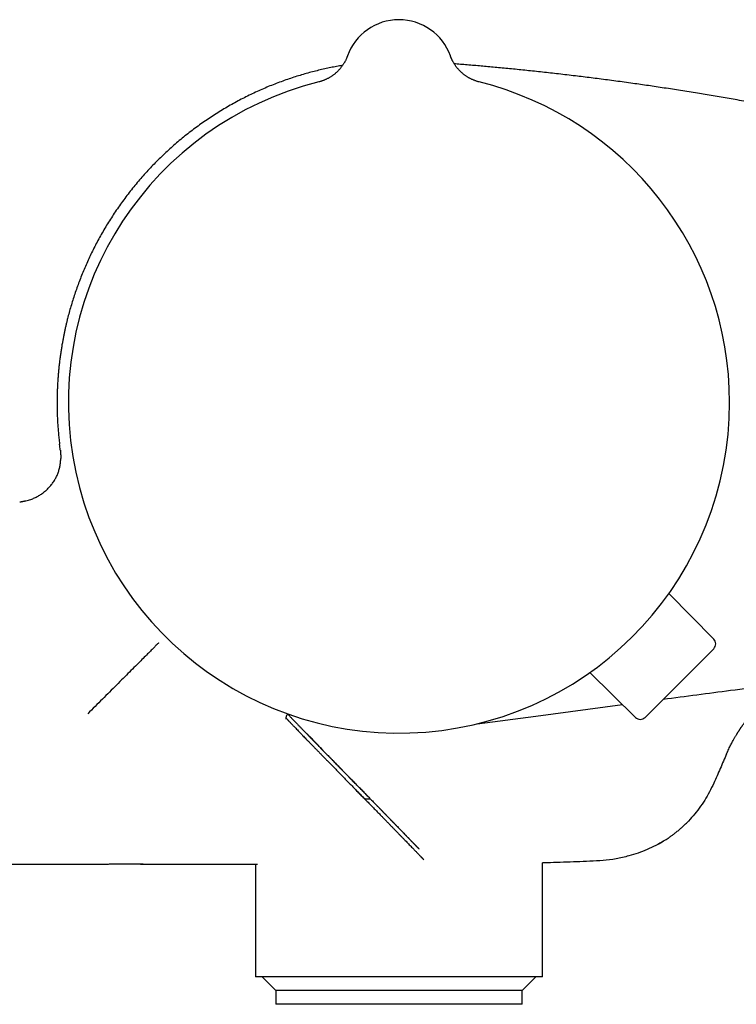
# Model space of a CAD drawing. Header units: millimetres. Extents: x 8 to 811, y 12 to 394.
# Tile 3 of 22: x 93 to 145, y 322 to 394. Entities that reach past the tile are written whole.
import ezdxf

# ---------------------------------------------------------------- set-up
doc = ezdxf.new("R2010")
doc.units = ezdxf.units.MM

msp = doc.modelspace()

# ---------------------------------------------------------------- linework, layer by layer
at = {"color": 7, "linetype": 'Continuous', "lineweight": 30}
for p, q in [((116.472, 391.199), (116.472, 391.199)), ((116.472, 391.199), (116.472, 391.199)), ((124.003, 391.199), (124.004, 391.199)), ((124.004, 391.199), (124.004, 391.199)), ((95.426, 362.803), (95.425, 362.804)), ((95.477, 362.37), (95.477, 362.369)), ((95.506, 361.772), (95.506, 361.758)), ((92.523, 358.567), (92.506, 358.565)), ((92.965, 358.656), (92.957, 358.654)), ((143.258, 348.56), (139.977, 351.899)), ((143.255, 347.856), (138.232, 342.833)), ((137.528, 342.83), (134.189, 346.111)), ((130.238, 342.931), (136.573, 343.768)), ((125.967, 342.369), (130.237, 342.932)), ((113.966, 341.145), (114.084, 341.024)), ((114.081, 341.028), (114.084, 341.024)), ((114.081, 341.028), (114.084, 341.024)), ((115.391, 339.685), (115.559, 339.513)), ((117.319, 337.714), (117.496, 337.534)), ((118.164, 336.85), (117.752, 336.85)), ((109.738, 332.106), (109.738, 323.85)), ((130.738, 323.85), (130.738, 332.196)), ((130.738, 323.85), (109.738, 323.85)), ((110.238, 323.85), (111.238, 322.85)), ((129.238, 322.85), (130.238, 323.85)), ((111.238, 322.85), (111.238, 321.85)), ((129.238, 322.85), (111.238, 322.85)), ((129.238, 321.85), (129.238, 322.85)), ((129.238, 321.85), (111.238, 321.85))]:
    msp.add_line(p, q, dxfattribs=at)
at = {"color": 7, "linetype": 'Continuous', "lineweight": 30, "flags": 128}
msp.add_lwpolyline([(124.067, 391.037), (124.039, 391.103), (124.004, 391.199)], dxfattribs=at)
at = {"color": 7, "linetype": 'Continuous', "lineweight": 30}
for centre, radius, start, end in [((120.238, 389.85), 4, 19.69613, 160.30387), ((120.238, 365.85), 24.172, 104.03649, 0), ((120.238, 365.85), 24.172, 0, 75.96351), ((142.902, 348.209), 0.5, 315, 44.5), ((137.879, 343.186), 0.5, 225.5, 315)]:
    msp.add_arc(centre, radius, start, end, dxfattribs=at)
for points, knots in [([(116.472, 391.199), (116.471, 391.198), (116.471, 391.197), (116.47, 391.193), (116.468, 391.188), (116.465, 391.181), (116.462, 391.171), (116.457, 391.157), (116.449, 391.136), (116.436, 391.105), (116.418, 391.059), (116.392, 390.998), (116.36, 390.928), (116.325, 390.856), (116.289, 390.787), (116.251, 390.719), (116.21, 390.65), (116.166, 390.579), (116.119, 390.509), (116.07, 390.44), (116.018, 390.371), (115.964, 390.304), (115.908, 390.238), (115.85, 390.173), (115.79, 390.11), (115.728, 390.049), (115.664, 389.989), (115.599, 389.931), (115.531, 389.875), (115.462, 389.821), (115.391, 389.769), (115.319, 389.719), (115.245, 389.671), (115.17, 389.625), (115.094, 389.582), (115.016, 389.54), (114.937, 389.501), (114.857, 389.465), (114.775, 389.43), (114.693, 389.398), (114.607, 389.368), (114.517, 389.339), (114.438, 389.316), (114.391, 389.305), (114.375, 389.301)], [0, 0, 0, 0, 0.003398, 0.006622, 0.009597, 0.012551, 0.016026, 0.020763, 0.02786, 0.039088, 0.05508, 0.077472, 0.10615, 0.133311, 0.158067, 0.184633, 0.21206, 0.240085, 0.26852, 0.297245, 0.326179, 0.35527, 0.384481, 0.413785, 0.443164, 0.472603, 0.502091, 0.531621, 0.561185, 0.590778, 0.620396, 0.650036, 0.679695, 0.709371, 0.739062, 0.768765, 0.79848, 0.828206, 0.85794, 0.887684, 0.917435, 0.950496, 0.983536, 1, 1, 1, 1]), ([(126.1, 389.301), (126.078, 389.306), (126.027, 389.319), (125.948, 389.342), (125.863, 389.37), (125.779, 389.4), (125.696, 389.432), (125.614, 389.467), (125.534, 389.504), (125.455, 389.543), (125.378, 389.584), (125.302, 389.627), (125.228, 389.673), (125.155, 389.72), (125.084, 389.769), (125.015, 389.82), (124.947, 389.873), (124.882, 389.927), (124.818, 389.983), (124.756, 390.04), (124.697, 390.099), (124.639, 390.159), (124.584, 390.219), (124.53, 390.281), (124.479, 390.344), (124.43, 390.407), (124.384, 390.47), (124.339, 390.534), (124.298, 390.598), (124.258, 390.662), (124.221, 390.725), (124.187, 390.787), (124.155, 390.848), (124.125, 390.907), (124.099, 390.964), (124.075, 391.017), (124.055, 391.065), (124.039, 391.105), (124.027, 391.135), (124.019, 391.156), (124.014, 391.169), (124.011, 391.179), (124.008, 391.186), (124.006, 391.191), (124.005, 391.195), (124.004, 391.198), (124.004, 391.199), (124.004, 391.199)], [0, 0, 0, 0, 0.023223, 0.053422, 0.083543, 0.113582, 0.143538, 0.173407, 0.203184, 0.232867, 0.26245, 0.291928, 0.321297, 0.350548, 0.379677, 0.408675, 0.437533, 0.466241, 0.494788, 0.523162, 0.551347, 0.579328, 0.607085, 0.634596, 0.661835, 0.688771, 0.715368, 0.741583, 0.767364, 0.792647, 0.817356, 0.841394, 0.864639, 0.886936, 0.908083, 0.927795, 0.94562, 0.960636, 0.971447, 0.978454, 0.983185, 0.986635, 0.989436, 0.992057, 0.99488, 0.998196, 1, 1, 1, 1]), ([(116.115, 390.506), (116.076, 390.499), (115.894, 390.47), (115.569, 390.41), (115.136, 390.324), (114.696, 390.229), (114.25, 390.123), (113.799, 390.008), (113.345, 389.883), (112.888, 389.747), (112.428, 389.601), (111.966, 389.444), (111.501, 389.276), (111.035, 389.097), (110.567, 388.906), (110.098, 388.703), (109.63, 388.489), (109.165, 388.265), (108.702, 388.03), (108.242, 387.784), (107.782, 387.526), (107.325, 387.257), (106.871, 386.977), (106.423, 386.687), (105.981, 386.387), (105.545, 386.078), (105.117, 385.76), (104.695, 385.433), (104.28, 385.097), (103.874, 384.753), (103.474, 384.4), (103.083, 384.038), (102.701, 383.671), (102.33, 383.297), (101.969, 382.918), (101.615, 382.531), (101.268, 382.135), (100.927, 381.729), (100.592, 381.312), (100.267, 380.889), (99.951, 380.46), (99.645, 380.026), (99.351, 379.589), (99.068, 379.149), (98.797, 378.707), (98.536, 378.262), (98.287, 377.816), (98.048, 377.369), (97.822, 376.922), (97.607, 376.477), (97.404, 376.034), (97.212, 375.591), (97.028, 375.144), (96.853, 374.694), (96.687, 374.241), (96.531, 373.789), (96.385, 373.338), (96.248, 372.887), (96.121, 372.438), (96.021, 372.055), (95.943, 371.74), (95.884, 371.492), (95.828, 371.244), (95.775, 370.996), (95.723, 370.744), (95.673, 370.484), (95.623, 370.214), (95.574, 369.93), (95.526, 369.63), (95.48, 369.315), (95.437, 368.988), (95.396, 368.651), (95.359, 368.302), (95.327, 367.961), (95.301, 367.627), (95.28, 367.303), (95.263, 366.971), (95.25, 366.63), (95.241, 366.284), (95.237, 365.932), (95.238, 365.575), (95.245, 365.21), (95.257, 364.836), (95.276, 364.451), (95.301, 364.056), (95.334, 363.654), (95.374, 363.245), (95.405, 362.961), (95.424, 362.813), (95.425, 362.804)], [0, 0, 0, 0, 0.003137, 0.01447, 0.025952, 0.037819, 0.049841, 0.062018, 0.074349, 0.086835, 0.099477, 0.112275, 0.125201, 0.138282, 0.151518, 0.16491, 0.178457, 0.191915, 0.205522, 0.219219, 0.232918, 0.246899, 0.260881, 0.274864, 0.288848, 0.302833, 0.316819, 0.330806, 0.344763, 0.358721, 0.37268, 0.38664, 0.4006, 0.414312, 0.428023, 0.441734, 0.455444, 0.469434, 0.483423, 0.497411, 0.511391, 0.525294, 0.539099, 0.552806, 0.566385, 0.579867, 0.593251, 0.606536, 0.619724, 0.63258, 0.645341, 0.658007, 0.670579, 0.683308, 0.695937, 0.708466, 0.720895, 0.733223, 0.745451, 0.757578, 0.764287, 0.770965, 0.777611, 0.784226, 0.79091, 0.797843, 0.805029, 0.812469, 0.820535, 0.82888, 0.837503, 0.846404, 0.855583, 0.865041, 0.873351, 0.881864, 0.890582, 0.899503, 0.908628, 0.917788, 0.927145, 0.9367, 0.94645, 0.956602, 0.966958, 0.977519, 0.988284, 0.999254, 1, 1, 1, 1]), ([(148.452, 387.335), (148.398, 387.345), (148.116, 387.4), (147.609, 387.497), (146.935, 387.624), (146.272, 387.746), (145.619, 387.865), (144.988, 387.978), (144.378, 388.085), (143.79, 388.187), (143.209, 388.285), (142.636, 388.381), (142.05, 388.477), (141.451, 388.574), (140.839, 388.671), (140.236, 388.765), (139.642, 388.855), (139.056, 388.943), (138.479, 389.028), (137.911, 389.11), (137.324, 389.193), (136.72, 389.276), (136.099, 389.361), (135.489, 389.442), (134.888, 389.52), (134.296, 389.595), (133.714, 389.668), (133.123, 389.74), (132.523, 389.812), (131.915, 389.882), (131.317, 389.95), (130.731, 390.015), (130.152, 390.078), (129.582, 390.137), (129.02, 390.195), (128.469, 390.25), (127.929, 390.303), (127.399, 390.353), (126.879, 390.401), (126.371, 390.446), (125.865, 390.49), (125.362, 390.533), (124.864, 390.574), (124.506, 390.603), (124.314, 390.618), (124.284, 390.62)], [0, 0, 0, 0, 0.006773, 0.035334, 0.063424, 0.091058, 0.118249, 0.145009, 0.169857, 0.194342, 0.218474, 0.242261, 0.265713, 0.2915, 0.316889, 0.34189, 0.366514, 0.390769, 0.414663, 0.438206, 0.461403, 0.487501, 0.513168, 0.538414, 0.563245, 0.587671, 0.611698, 0.635333, 0.660886, 0.685979, 0.710617, 0.734806, 0.758551, 0.782141, 0.805284, 0.827981, 0.850235, 0.872047, 0.893419, 0.91435, 0.934841, 0.955835, 0.976343, 0.996366, 1, 1, 1, 1]), ([(139.562, 344.162), (141.204, 344.38), (143.745, 344.716), (146.55, 345.082), (147.843, 345.257), (148.368, 345.324), (148.724, 345.37), (149.043, 345.417), (149.324, 345.467), (149.603, 345.528), (149.844, 345.589), (150.047, 345.647), (150.213, 345.699), (150.377, 345.754), (150.542, 345.813), (150.706, 345.876), (150.869, 345.942), (151.031, 346.013), (151.21, 346.095), (151.405, 346.191), (151.621, 346.306), (151.841, 346.431), (152.051, 346.56), (152.244, 346.687), (152.423, 346.812), (152.599, 346.941), (152.772, 347.076), (152.944, 347.217), (153.113, 347.365), (153.278, 347.517), (153.451, 347.686), (153.63, 347.872), (153.792, 348.052), (153.927, 348.211), (154.045, 348.357), (154.169, 348.518), (154.297, 348.693), (154.421, 348.873), (154.549, 349.069), (154.679, 349.284), (154.811, 349.517), (154.934, 349.755), (155.051, 350), (155.161, 350.25), (155.249, 350.473), (155.319, 350.663), (155.377, 350.833), (155.435, 351.018), (155.492, 351.217), (155.545, 351.418), (155.595, 351.636), (155.643, 351.871), (155.685, 352.122), (155.72, 352.376), (155.746, 352.632), (155.764, 352.892), (155.774, 353.139), (155.777, 353.371), (155.776, 353.913), (155.776, 354.781), (155.779, 356.373), (155.779, 359.303), (155.783, 362.595), (155.783, 365.091), (155.783, 365.85)], [0, 0, 0, 0, 0.148847, 0.230389, 0.254169, 0.266059, 0.277949, 0.28648, 0.29501, 0.303575, 0.312141, 0.31734, 0.322538, 0.327747, 0.332955, 0.338236, 0.343517, 0.348808, 0.354098, 0.361203, 0.368313, 0.376115, 0.383925, 0.39044, 0.396956, 0.403491, 0.410025, 0.416737, 0.423448, 0.43018, 0.436913, 0.445169, 0.453436, 0.458646, 0.463859, 0.470363, 0.476866, 0.483389, 0.489912, 0.497924, 0.505936, 0.513984, 0.522032, 0.530288, 0.538554, 0.543529, 0.548506, 0.554717, 0.560928, 0.567155, 0.573383, 0.581017, 0.588652, 0.596318, 0.603984, 0.611831, 0.619685, 0.626186, 0.632687, 0.66844, 0.704193, 0.7757, 0.931759, 1, 1, 1, 1]), ([(95.476, 362.37), (95.475, 362.387), (95.468, 362.46), (95.45, 362.605), (95.434, 362.732), (95.425, 362.804)], [0, 0, 0, 0, 0.11901, 0.507543, 1, 1, 1, 1]), ([(95.477, 362.37), (95.477, 362.367), (95.478, 362.362), (95.479, 362.353), (95.48, 362.343), (95.481, 362.333), (95.481, 362.324), (95.482, 362.314), (95.483, 362.306), (95.484, 362.298), (95.485, 362.291), (95.485, 362.287), (95.485, 362.283), (95.486, 362.279), (95.486, 362.277), (95.486, 362.274), (95.487, 362.27), (95.487, 362.266), (95.487, 362.26), (95.488, 362.251), (95.489, 362.238), (95.491, 362.222), (95.492, 362.206), (95.493, 362.189), (95.494, 362.172), (95.496, 362.154), (95.497, 362.134), (95.498, 362.111), (95.5, 362.086), (95.501, 362.063), (95.502, 362.043), (95.503, 362.025), (95.504, 362.007), (95.504, 361.989), (95.505, 361.967), (95.505, 361.944), (95.506, 361.919), (95.506, 361.89), (95.507, 361.861), (95.507, 361.833), (95.506, 361.806), (95.506, 361.781), (95.506, 361.766), (95.506, 361.758)], [0, 0, 0, 0, 0.073583, 0.141214, 0.202904, 0.258662, 0.308499, 0.345518, 0.378448, 0.407305, 0.420215, 0.432116, 0.442624, 0.445615, 0.448078, 0.450152, 0.452068, 0.454109, 0.456514, 0.462941, 0.475578, 0.493243, 0.516092, 0.536679, 0.560247, 0.586812, 0.615336, 0.650075, 0.680514, 0.706764, 0.723807, 0.738705, 0.751634, 0.762862, 0.775894, 0.788429, 0.801559, 0.823402, 0.848937, 0.878956, 0.91395, 0.95423, 1, 1, 1, 1]), ([(92.965, 358.657), (93.023, 358.672), (93.146, 358.705), (93.312, 358.762), (93.463, 358.821), (93.593, 358.879), (93.721, 358.941), (93.848, 359.01), (93.972, 359.084), (94.095, 359.164), (94.214, 359.25), (94.328, 359.34), (94.437, 359.433), (94.541, 359.53), (94.641, 359.632), (94.737, 359.739), (94.83, 359.851), (94.918, 359.968), (95.001, 360.089), (95.077, 360.212), (95.145, 360.334), (95.206, 360.456), (95.263, 360.582), (95.314, 360.711), (95.359, 360.843), (95.399, 360.979), (95.432, 361.117), (95.461, 361.264), (95.483, 361.419), (95.498, 361.583), (95.505, 361.696), (95.505, 361.753), (95.505, 361.756)], [0, 0, 0, 0, 0.041781, 0.088861, 0.121767, 0.154673, 0.187799, 0.220925, 0.254756, 0.288587, 0.322667, 0.356747, 0.389655, 0.422564, 0.455709, 0.488855, 0.522772, 0.55669, 0.590886, 0.625082, 0.656747, 0.688412, 0.720326, 0.75224, 0.784953, 0.817666, 0.850662, 0.883658, 0.921747, 0.959932, 0.998373, 1, 1, 1, 1]), ([(92.965, 358.656), (92.959, 358.655), (92.948, 358.652), (92.93, 358.648), (92.913, 358.643), (92.895, 358.639), (92.879, 358.635), (92.865, 358.632), (92.854, 358.629), (92.843, 358.627), (92.83, 358.624), (92.815, 358.621), (92.797, 358.617), (92.774, 358.612), (92.743, 358.606), (92.706, 358.598), (92.67, 358.592), (92.635, 358.585), (92.601, 358.58), (92.568, 358.574), (92.536, 358.569), (92.517, 358.566), (92.506, 358.565)], [0, 0, 0, 0, 0.088386, 0.165779, 0.232338, 0.288293, 0.334016, 0.357689, 0.377896, 0.395077, 0.409939, 0.428224, 0.448806, 0.472412, 0.513448, 0.557582, 0.605982, 0.66222, 0.728598, 0.806508, 0.896798, 1, 1, 1, 1]), ([(102.661, 348.274), (102.659, 348.272), (102.656, 348.269), (102.627, 348.24), (102.555, 348.168), (102.431, 348.044), (102.247, 347.86), (102.006, 347.618), (101.708, 347.321), (101.361, 346.973), (100.969, 346.582), (100.539, 346.152), (100.077, 345.69), (99.587, 345.2), (99.076, 344.689), (98.552, 344.165), (98.02, 343.633), (97.665, 343.278), (97.488, 343.1)], [0, 0, 0, 0, 0.06254, 0.125046, 0.187569, 0.250042, 0.312527, 0.375017, 0.4375, 0.499998, 0.562492, 0.624993, 0.687496, 0.749976, 0.812454, 0.874962, 0.937473, 1, 1, 1, 1]), ([(144.199, 340.172), (144.225, 340.231), (144.275, 340.346), (144.353, 340.512), (144.428, 340.668), (144.5, 340.813), (144.57, 340.948), (144.636, 341.073), (144.697, 341.185), (144.753, 341.285), (144.803, 341.373), (144.85, 341.453), (144.892, 341.525), (144.931, 341.59), (144.965, 341.646), (144.996, 341.696), (145.024, 341.742), (145.052, 341.786), (145.081, 341.831), (145.111, 341.878), (145.143, 341.926), (145.174, 341.974), (145.205, 342.019), (145.233, 342.06), (145.257, 342.095), (145.276, 342.123), (145.293, 342.147), (145.315, 342.179), (145.346, 342.222), (145.387, 342.279), (145.435, 342.342), (145.487, 342.411), (145.545, 342.485), (145.617, 342.576), (145.708, 342.685), (145.819, 342.813), (145.94, 342.946), (146.061, 343.074), (146.18, 343.195), (146.297, 343.308), (146.418, 343.42), (146.548, 343.533), (146.685, 343.644), (146.829, 343.752), (146.974, 343.85), (147.119, 343.94), (147.265, 344.021), (147.419, 344.098), (147.581, 344.173), (147.753, 344.242), (147.922, 344.304), (148.089, 344.36), (148.266, 344.415), (148.451, 344.47), (148.643, 344.525), (148.829, 344.577), (149.011, 344.625), (149.193, 344.67), (149.336, 344.703), (149.439, 344.727), (149.496, 344.74), (149.538, 344.749), (149.565, 344.754), (149.581, 344.758), (149.602, 344.762), (149.629, 344.767), (149.666, 344.775), (149.713, 344.784), (149.769, 344.796), (149.81, 344.805), (149.832, 344.81)], [0, 0, 0, 0, 0.0251311, 0.0489415, 0.0714106, 0.0925224, 0.1122658, 0.1306334, 0.1476212, 0.1619801, 0.175178, 0.187214, 0.1980895, 0.2078082, 0.2163751, 0.2239758, 0.2306133, 0.237359, 0.2443401, 0.2515537, 0.2589966, 0.2666653, 0.273879, 0.280463, 0.2859266, 0.2902785, 0.2937588, 0.2975163, 0.3052911, 0.3144139, 0.3248464, 0.3361935, 0.348275, 0.3610738, 0.3815762, 0.403585, 0.4270285, 0.4518287, 0.4722097, 0.4933157, 0.515014, 0.5364717, 0.560496, 0.5838647, 0.6065843, 0.6287003, 0.6502644, 0.6713186, 0.6959564, 0.7199532, 0.7433766, 0.7662976, 0.7886154, 0.8155627, 0.8415266, 0.8665645, 0.8907289, 0.9148181, 0.9396511, 0.948077, 0.9558419, 0.9624629, 0.964654, 0.9666874, 0.9690258, 0.9726378, 0.9775486, 0.9837527, 0.9912409, 1, 1, 1, 1]), ([(112.001, 342.711), (112.001, 342.716), (111.999, 342.731), (111.998, 342.76), (111.998, 342.799), (112.001, 342.838), (112.007, 342.875), (112.015, 342.909), (112.025, 342.942), (112.038, 342.974), (112.053, 343.002), (112.07, 343.027), (112.087, 343.049), (112.104, 343.068), (112.116, 343.079), (112.121, 343.084)], [0, 0, 0, 0, 0.036724, 0.129498, 0.228673, 0.330995, 0.419277, 0.503358, 0.59241, 0.677631, 0.759587, 0.829777, 0.895852, 0.957822, 1, 1, 1, 1]), ([(111.998, 342.767), (111.998, 342.778), (111.998, 342.801), (112.002, 342.838), (112.007, 342.875), (112.015, 342.909), (112.025, 342.942), (112.038, 342.974), (112.053, 343.002), (112.07, 343.027), (112.087, 343.049), (112.099, 343.064), (112.106, 343.07), (112.107, 343.071)], [0, 0, 0, 0, 0.098539, 0.224823, 0.333781, 0.437553, 0.54746, 0.652638, 0.753787, 0.840415, 0.921963, 0.998445, 1, 1, 1, 1]), ([(112.138, 342.617), (112.13, 342.626), (112.112, 342.645), (112.089, 342.67), (112.067, 342.693), (112.048, 342.713), (112.032, 342.73), (112.018, 342.745), (112.007, 342.758), (112.001, 342.764), (111.998, 342.767)], [0, 0, 0, 0, 0.131917, 0.274011, 0.411963, 0.53145, 0.658157, 0.781745, 0.907759, 1, 1, 1, 1]), ([(112.031, 342.732), (112.027, 342.736), (112.017, 342.746), (112.007, 342.758), (112.001, 342.765), (111.998, 342.767)], [0, 0, 0, 0, 0.3280347, 0.7384067, 1, 1, 1, 1]), ([(112.107, 343.071), (112.115, 343.061), (112.139, 343.036), (112.181, 342.993), (112.232, 342.94), (112.287, 342.882), (112.349, 342.818), (112.416, 342.747), (112.487, 342.673), (112.559, 342.599), (112.631, 342.524), (112.703, 342.449), (112.776, 342.373), (112.849, 342.298), (112.921, 342.223), (112.993, 342.149), (113.064, 342.075), (113.135, 342.002), (113.206, 341.928), (113.278, 341.854), (113.349, 341.781), (113.421, 341.706), (113.493, 341.632), (113.566, 341.557), (113.641, 341.48), (113.717, 341.402), (113.794, 341.322), (113.874, 341.241), (113.928, 341.185), (113.955, 341.157)], [0, 0, 0, 0, 0.0207995, 0.0559686, 0.0925588, 0.1308084, 0.1715828, 0.2188244, 0.2649723, 0.3100738, 0.3542248, 0.3975098, 0.440004, 0.4817817, 0.5217188, 0.5602842, 0.5977614, 0.6342653, 0.669892, 0.704724, 0.7388334, 0.772284, 0.8051295, 0.8375065, 0.869914, 0.902363, 0.9348719, 0.9674591, 1, 1, 1, 1]), ([(112.201, 342.551), (112.194, 342.559), (112.175, 342.578), (112.154, 342.601), (112.14, 342.616), (112.136, 342.62)], [0, 0, 0, 0, 0.309144, 0.790649, 1, 1, 1, 1]), ([(112.136, 342.619), (112.144, 342.611), (112.168, 342.586), (112.214, 342.538), (112.277, 342.471), (112.349, 342.396), (112.429, 342.312), (112.514, 342.224), (112.602, 342.133), (112.7, 342.031), (112.81, 341.916), (112.933, 341.789), (113.062, 341.656), (113.188, 341.525), (113.315, 341.394), (113.439, 341.266), (113.569, 341.132), (113.705, 340.992), (113.847, 340.846), (113.996, 340.693), (114.15, 340.534), (114.31, 340.371), (114.475, 340.201), (114.645, 340.027), (114.819, 339.849), (114.994, 339.669), (115.177, 339.483), (115.367, 339.288), (115.565, 339.086), (115.765, 338.881), (115.992, 338.649), (116.246, 338.389), (116.527, 338.103), (116.807, 337.817), (116.992, 337.627), (117.084, 337.533)], [0, 0, 0, 0, 0.010835, 0.034282, 0.057715, 0.084718, 0.11173, 0.138752, 0.165775, 0.192787, 0.226789, 0.26079, 0.294279, 0.327766, 0.356369, 0.384999, 0.413633, 0.442254, 0.470851, 0.500018, 0.529203, 0.558389, 0.587557, 0.617099, 0.646641, 0.675425, 0.704211, 0.735398, 0.766594, 0.797797, 0.828993, 0.871744, 0.914499, 0.957252, 1, 1, 1, 1]), ([(114.704, 340.401), (114.697, 340.409), (114.648, 340.459), (114.564, 340.546), (114.453, 340.66), (114.348, 340.768), (114.248, 340.871), (114.154, 340.969), (114.055, 341.071), (113.955, 341.175), (113.854, 341.28), (113.76, 341.378), (113.672, 341.47), (113.588, 341.558), (113.529, 341.619), (113.5, 341.65), (113.496, 341.655)], [0, 0, 0, 0, 0.013335, 0.085728, 0.155989, 0.226315, 0.29667, 0.367012, 0.437285, 0.527522, 0.617815, 0.708125, 0.798385, 0.8911, 0.983842, 1, 1, 1, 1]), ([(114.081, 341.027), (114.105, 341.003), (114.157, 340.95), (114.239, 340.865), (114.328, 340.774), (114.419, 340.681), (114.512, 340.585), (114.606, 340.488), (114.702, 340.39), (114.8, 340.29), (114.899, 340.188), (115, 340.085), (115.104, 339.979), (115.21, 339.87), (115.306, 339.772), (115.366, 339.711), (115.389, 339.687)], [0, 0, 0, 0, 0.0604042, 0.1307113, 0.2032714, 0.2761313, 0.3492923, 0.4227492, 0.4964956, 0.5705238, 0.6448251, 0.7193883, 0.7943523, 0.8720237, 0.9514592, 1, 1, 1, 1]), ([(114.081, 341.027), (114.105, 341.003), (114.157, 340.95), (114.239, 340.865), (114.328, 340.774), (114.419, 340.681), (114.512, 340.585), (114.606, 340.488), (114.702, 340.39), (114.8, 340.29), (114.899, 340.188), (115, 340.085), (115.104, 339.979), (115.21, 339.87), (115.306, 339.772), (115.366, 339.711), (115.389, 339.687)], [0, 0, 0, 0, 0.060403, 0.130709, 0.203267, 0.276126, 0.349285, 0.422741, 0.496486, 0.570512, 0.644812, 0.719374, 0.794336, 0.872006, 0.95144, 1, 1, 1, 1]), ([(117.839, 337.192), (117.759, 337.275), (117.598, 337.439), (117.353, 337.689), (117.109, 337.939), (116.88, 338.172), (116.67, 338.387), (116.478, 338.584), (116.287, 338.779), (116.098, 338.972), (115.924, 339.15), (115.765, 339.313), (115.619, 339.462), (115.477, 339.609), (115.337, 339.752), (115.2, 339.892), (115.107, 339.987), (115.061, 340.035), (115.058, 340.038)], [0, 0, 0, 0, 0.083849, 0.167706, 0.251571, 0.335432, 0.402382, 0.469356, 0.536326, 0.603276, 0.670206, 0.72438, 0.778591, 0.832805, 0.886996, 0.941153, 0.996639, 1, 1, 1, 1]), ([(144.198, 340.172), (144.042, 339.812), (143.729, 339.091), (143.327, 338.153), (142.95, 337.377), (142.6, 336.765), (142.202, 336.184), (141.765, 335.632), (141.442, 335.294), (141.281, 335.126)], [0, 0, 0, 0, 0.200673, 0.40148, 0.521345, 0.641137, 0.761065, 0.881034, 1, 1, 1, 1]), ([(115.567, 339.505), (115.576, 339.496), (115.626, 339.445), (115.719, 339.35), (115.846, 339.219), (115.979, 339.084), (116.117, 338.942), (116.263, 338.793), (116.419, 338.634), (116.588, 338.461), (116.784, 338.261), (116.985, 338.056), (117.165, 337.871), (117.267, 337.768), (117.308, 337.726)], [0, 0, 0, 0, 0.016502, 0.089125, 0.1639, 0.241046, 0.320692, 0.404268, 0.492965, 0.588207, 0.692485, 0.826824, 0.929595, 1, 1, 1, 1]), ([(117.063, 337.535), (117.064, 337.534), (117.068, 337.53), (117.072, 337.526), (117.075, 337.522)], [0, 0, 0, 0, 0.138202, 1, 1, 1, 1]), ([(117.083, 337.534), (117.164, 337.451), (117.327, 337.285), (117.567, 337.04), (117.803, 336.798), (118.035, 336.561), (118.263, 336.327), (118.486, 336.099), (118.703, 335.877), (118.903, 335.672), (119.089, 335.481), (119.261, 335.305), (119.429, 335.133), (119.592, 334.965), (119.753, 334.801), (119.91, 334.639), (120.065, 334.48), (120.214, 334.327), (120.358, 334.179), (120.497, 334.036), (120.63, 333.899), (120.756, 333.769), (120.878, 333.643), (120.997, 333.521), (121.111, 333.404), (121.218, 333.293), (121.316, 333.192), (121.405, 333.1), (121.486, 333.016), (121.561, 332.938), (121.63, 332.866), (121.694, 332.8), (121.752, 332.74), (121.803, 332.686), (121.85, 332.638), (121.879, 332.607), (121.892, 332.593), (121.893, 332.592)], [0, 0, 0, 0, 0.032345, 0.064705, 0.097065, 0.12941, 0.162061, 0.194713, 0.226781, 0.258848, 0.286407, 0.313981, 0.341561, 0.369135, 0.396694, 0.425317, 0.453952, 0.482587, 0.51121, 0.540076, 0.568941, 0.597335, 0.625728, 0.655926, 0.686137, 0.716349, 0.746548, 0.77437, 0.802202, 0.830034, 0.857856, 0.885876, 0.913896, 0.941524, 0.969151, 0.998175, 1, 1, 1, 1]), ([(117.752, 336.85), (117.736, 336.867), (117.654, 336.951), (117.502, 337.106), (117.297, 337.316), (117.158, 337.457), (117.089, 337.528)], [0, 0, 0, 0, 0.074388, 0.383007, 0.691581, 1, 1, 1, 1]), ([(117.495, 337.534), (117.561, 337.467), (117.691, 337.334), (117.884, 337.137), (118.073, 336.943), (118.259, 336.753), (118.439, 336.569), (118.612, 336.391), (118.78, 336.22), (118.944, 336.052), (119.105, 335.888), (119.261, 335.727), (119.413, 335.571), (119.56, 335.42), (119.705, 335.272), (119.848, 335.125), (119.989, 334.98), (120.125, 334.84), (120.253, 334.709), (120.374, 334.585), (120.488, 334.468), (120.596, 334.356), (120.7, 334.249), (120.799, 334.147), (120.892, 334.051), (120.98, 333.96), (121.064, 333.874), (121.144, 333.791), (121.22, 333.713), (121.29, 333.64), (121.357, 333.571), (121.419, 333.505), (121.477, 333.445), (121.528, 333.392), (121.573, 333.346), (121.61, 333.306), (121.641, 333.273), (121.666, 333.247), (121.685, 333.226), (121.696, 333.214), (121.701, 333.208), (121.701, 333.207), (121.701, 333.207)], [0, 0, 0, 0, 0.025099, 0.050214, 0.075334, 0.100449, 0.125548, 0.149632, 0.173726, 0.197819, 0.221903, 0.246195, 0.270486, 0.294372, 0.318258, 0.343678, 0.369109, 0.39454, 0.419961, 0.444029, 0.468108, 0.492186, 0.516255, 0.540517, 0.564779, 0.588659, 0.612538, 0.637816, 0.663104, 0.688391, 0.71367, 0.741943, 0.770229, 0.798516, 0.826791, 0.855299, 0.883807, 0.911833, 0.939859, 0.969436, 0.99902, 1, 1, 1, 1]), ([(117.699, 337.326), (117.702, 337.323), (117.742, 337.282), (117.818, 337.204), (117.925, 337.095), (118.031, 336.986), (118.136, 336.879), (118.24, 336.773), (118.343, 336.668), (118.444, 336.564), (118.544, 336.461), (118.643, 336.36), (118.74, 336.261), (118.835, 336.164), (118.929, 336.067), (119.022, 335.972), (119.113, 335.879), (119.203, 335.787), (119.292, 335.696), (119.379, 335.606), (119.465, 335.518), (119.55, 335.431), (119.634, 335.345), (119.716, 335.261), (119.797, 335.178), (119.876, 335.096), (119.954, 335.016), (120.031, 334.937), (120.106, 334.86), (120.179, 334.785), (120.251, 334.711), (120.321, 334.639), (120.389, 334.569), (120.456, 334.5), (120.521, 334.434), (120.584, 334.369), (120.645, 334.305), (120.705, 334.244), (120.763, 334.184), (120.819, 334.126), (120.874, 334.07), (120.927, 334.015), (120.978, 333.962), (121.028, 333.911), (121.076, 333.861), (121.122, 333.813), (121.167, 333.767), (121.21, 333.723), (121.251, 333.68), (121.29, 333.64), (121.327, 333.601), (121.363, 333.564), (121.396, 333.529), (121.428, 333.497), (121.457, 333.466), (121.485, 333.437), (121.51, 333.41), (121.535, 333.385), (121.557, 333.362), (121.577, 333.341), (121.596, 333.321), (121.612, 333.304), (121.626, 333.289), (121.638, 333.276), (121.647, 333.266), (121.654, 333.259), (121.658, 333.254), (121.661, 333.252), (121.661, 333.251), (121.661, 333.251)], [0, 0, 0, 0, 0.001546, 0.016711, 0.031874, 0.047017, 0.062141, 0.077294, 0.092458, 0.107607, 0.122718, 0.137772, 0.152748, 0.167639, 0.182568, 0.197489, 0.21241, 0.227335, 0.24227, 0.257221, 0.272194, 0.287228, 0.302274, 0.31734, 0.33243, 0.347552, 0.362711, 0.3779, 0.393048, 0.408257, 0.423497, 0.438736, 0.453937, 0.46907, 0.48416, 0.499333, 0.514517, 0.529717, 0.54494, 0.560192, 0.575481, 0.590811, 0.60619, 0.621623, 0.637117, 0.652678, 0.668312, 0.68403, 0.699684, 0.715387, 0.731153, 0.746948, 0.76273, 0.778454, 0.794121, 0.809963, 0.825889, 0.841901, 0.857999, 0.874177, 0.890423, 0.906708, 0.922789, 0.938597, 0.95399, 0.967134, 0.97926, 0.992188, 1, 1, 1, 1]), ([(139.231, 333.578), (139.236, 333.581), (139.247, 333.587), (139.267, 333.598), (139.287, 333.61), (139.306, 333.621), (139.325, 333.632), (139.345, 333.643), (139.366, 333.655), (139.388, 333.668), (139.414, 333.684), (139.446, 333.702), (139.482, 333.723), (139.519, 333.746), (139.557, 333.769), (139.61, 333.802), (139.68, 333.845), (139.791, 333.916), (139.931, 334.008), (140.073, 334.107), (140.193, 334.194), (140.291, 334.266), (140.391, 334.342), (140.491, 334.421), (140.593, 334.503), (140.695, 334.588), (140.797, 334.675), (140.899, 334.764), (141.001, 334.857), (141.103, 334.952), (141.204, 335.049), (141.27, 335.115), (141.303, 335.148)], [0, 0, 0, 0, 0.025223, 0.047859, 0.068054, 0.081722, 0.09425, 0.105795, 0.116554, 0.126777, 0.13675, 0.150666, 0.165228, 0.180384, 0.196133, 0.212476, 0.246307, 0.282422, 0.350749, 0.423036, 0.464557, 0.507282, 0.551213, 0.59622, 0.642001, 0.688734, 0.736626, 0.785873, 0.836663, 0.889172, 0.943566, 1, 1, 1, 1]), ([(139.593, 333.791), (139.403, 333.679), (139.01, 333.447), (138.384, 333.155), (137.727, 332.902), (136.971, 332.671), (136.115, 332.477), (135.159, 332.35), (134.196, 332.306), (133.234, 332.265), (132.272, 332.233), (131.44, 332.21), (130.928, 332.199), (130.738, 332.196)], [0, 0, 0, 0, 0.072693, 0.149794, 0.226862, 0.303941, 0.409577, 0.515118, 0.620718, 0.726286, 0.831805, 0.937309, 1, 1, 1, 1]), ([(139.231, 333.578), (139.236, 333.581), (139.247, 333.587), (139.267, 333.598), (139.287, 333.61), (139.306, 333.621), (139.325, 333.632), (139.345, 333.643), (139.366, 333.655), (139.388, 333.668), (139.41, 333.681), (139.424, 333.69), (139.431, 333.694)], [0, 0, 0, 0, 0.174315, 0.330755, 0.470319, 0.56478, 0.651366, 0.731151, 0.805513, 0.876159, 0.945086, 1, 1, 1, 1]), ([(55.957, 332.095), (56.028, 332.095), (56.962, 332.095), (58.759, 332.095), (61.467, 332.095), (64.293, 332.095), (67.236, 332.095), (70.18, 332.095), (72.43, 332.096), (73.987, 332.096), (74.85, 332.096), (75.715, 332.097), (76.585, 332.097), (77.465, 332.097), (78.338, 332.098), (79.205, 332.098), (80.065, 332.098), (80.936, 332.099), (81.817, 332.099), (82.684, 332.099), (83.536, 332.1), (84.374, 332.1), (85.22, 332.1), (86.075, 332.101), (86.775, 332.101), (87.318, 332.102), (87.697, 332.102), (88.07, 332.102), (88.437, 332.102), (88.833, 332.102), (89.256, 332.103), (89.705, 332.103), (90.139, 332.103), (90.557, 332.103), (90.961, 332.103), (91.353, 332.104), (91.733, 332.104), (92.103, 332.104), (92.461, 332.104), (92.812, 332.105), (93.153, 332.105), (93.486, 332.105), (93.753, 332.105), (93.958, 332.105), (94.102, 332.105), (94.244, 332.105), (94.383, 332.105), (94.516, 332.105), (94.64, 332.106), (94.757, 332.106), (94.87, 332.106), (94.979, 332.106), (95.084, 332.106), (95.186, 332.106), (95.283, 332.106), (95.376, 332.106), (95.466, 332.106), (95.552, 332.106), (95.633, 332.106), (95.711, 332.106), (95.785, 332.106), (95.855, 332.106), (95.921, 332.106), (95.986, 332.106), (96.05, 332.106), (96.111, 332.106), (96.167, 332.106), (96.218, 332.106), (96.264, 332.106), (96.304, 332.106), (96.339, 332.106), (96.367, 332.106), (96.39, 332.106), (96.409, 332.106), (96.425, 332.106), (96.437, 332.106), (96.444, 332.106), (96.448, 332.106), (96.447, 332.106), (96.447, 332.106)], [0, 0, 0, 0, 0.004881, 0.064553, 0.124224, 0.192029, 0.259833, 0.327635, 0.395436, 0.415325, 0.435213, 0.455102, 0.47509, 0.49534, 0.515855, 0.535439, 0.555259, 0.575314, 0.595604, 0.616129, 0.635228, 0.654526, 0.674024, 0.693721, 0.713618, 0.722436, 0.731205, 0.739816, 0.748267, 0.756561, 0.767181, 0.777528, 0.787604, 0.797156, 0.80645, 0.815485, 0.824263, 0.832782, 0.841043, 0.849046, 0.856993, 0.864669, 0.872072, 0.875467, 0.878803, 0.882078, 0.885292, 0.888429, 0.891233, 0.893978, 0.896676, 0.899339, 0.90198, 0.904612, 0.907249, 0.909905, 0.912591, 0.915321, 0.918107, 0.920959, 0.923889, 0.926905, 0.930017, 0.933232, 0.937042, 0.941006, 0.945133, 0.949428, 0.9539, 0.958554, 0.963394, 0.967785, 0.972326, 0.977017, 0.981862, 0.986861, 0.992016, 0.99733, 1, 1, 1, 1]), ([(57.288, 332.081), (57.353, 332.081), (57.561, 332.081), (57.914, 332.081), (58.347, 332.081), (58.784, 332.081), (59.406, 332.081), (60.213, 332.081), (61.208, 332.08), (62.21, 332.08), (63.039, 332.08), (63.691, 332.08), (64.166, 332.08), (64.646, 332.08), (65.133, 332.08), (65.629, 332.081), (66.134, 332.081), (66.666, 332.081), (67.225, 332.081), (67.812, 332.081), (68.41, 332.081), (69.02, 332.081), (69.64, 332.081), (70.271, 332.082), (70.913, 332.082), (71.567, 332.082), (72.231, 332.082), (72.902, 332.083), (73.58, 332.083), (74.265, 332.083), (74.96, 332.084), (75.67, 332.084), (76.395, 332.085), (77.134, 332.085), (77.884, 332.085), (78.589, 332.086), (79.249, 332.086), (79.859, 332.087), (80.469, 332.087), (81.112, 332.088), (81.786, 332.089), (82.49, 332.089), (83.184, 332.09), (83.87, 332.09), (84.547, 332.091), (85.214, 332.092), (85.873, 332.093), (86.523, 332.093), (87.164, 332.094), (87.795, 332.095), (88.418, 332.095), (89.068, 332.096), (89.743, 332.097), (90.442, 332.098), (91.129, 332.099), (91.77, 332.1), (92.367, 332.101), (92.921, 332.101), (93.465, 332.102), (94.001, 332.103), (94.528, 332.104), (95.009, 332.104), (95.446, 332.105), (95.839, 332.106), (96.222, 332.106), (96.595, 332.107), (96.958, 332.107), (97.311, 332.108), (97.653, 332.108), (97.985, 332.109), (98.307, 332.109), (98.619, 332.11), (98.92, 332.11), (99.2, 332.111), (99.46, 332.111), (99.7, 332.111), (99.901, 332.112), (100.066, 332.112), (100.196, 332.112), (100.322, 332.112), (100.447, 332.112), (100.569, 332.113), (100.689, 332.113), (100.8, 332.113), (100.904, 332.113), (101, 332.113), (101.088, 332.113), (101.168, 332.114), (101.24, 332.114), (101.305, 332.114), (101.361, 332.114), (101.41, 332.114), (101.451, 332.114), (101.483, 332.114), (101.508, 332.114), (101.525, 332.114), (101.534, 332.114), (101.534, 332.114), (101.534, 332.114)], [0, 0, 0, 0, 0.004388, 0.013854, 0.023518, 0.033262, 0.04304, 0.064988, 0.087107, 0.109395, 0.131854, 0.142365, 0.152913, 0.163541, 0.174365, 0.185391, 0.196621, 0.208052, 0.220861, 0.233915, 0.247214, 0.260759, 0.274548, 0.288583, 0.302863, 0.317388, 0.332158, 0.347173, 0.362159, 0.377381, 0.39284, 0.408535, 0.424723, 0.441155, 0.457831, 0.474751, 0.488217, 0.501833, 0.515435, 0.528896, 0.544737, 0.560379, 0.575822, 0.591065, 0.606108, 0.620952, 0.635597, 0.650042, 0.664287, 0.678333, 0.69218, 0.705827, 0.721654, 0.737205, 0.752479, 0.767475, 0.779982, 0.79229, 0.804398, 0.816306, 0.828015, 0.839525, 0.848428, 0.857178, 0.865702, 0.873999, 0.882068, 0.889909, 0.897522, 0.904908, 0.912065, 0.918995, 0.925697, 0.932171, 0.93768, 0.943012, 0.948168, 0.951123, 0.954017, 0.956836, 0.959526, 0.962367, 0.965063, 0.967626, 0.970071, 0.972416, 0.97468, 0.976885, 0.979055, 0.981215, 0.98339, 0.985603, 0.98788, 0.990241, 0.992705, 0.995289, 0.997914, 1, 1, 1, 1]), ([(101.328, 332.109), (101.328, 332.109), (101.327, 332.109), (101.332, 332.108), (101.342, 332.108), (101.358, 332.107), (101.379, 332.107), (101.406, 332.106), (101.437, 332.106), (101.473, 332.106), (101.515, 332.105), (101.553, 332.105), (101.586, 332.105), (101.611, 332.105), (101.635, 332.105), (101.666, 332.105), (101.704, 332.105), (101.749, 332.105), (101.8, 332.105), (101.858, 332.105), (101.922, 332.105), (101.994, 332.105), (102.072, 332.105), (102.156, 332.105), (102.248, 332.106), (102.346, 332.106), (102.45, 332.106), (102.562, 332.106), (102.68, 332.106), (102.805, 332.106), (102.936, 332.106), (103.074, 332.106), (103.219, 332.106), (103.371, 332.106), (103.529, 332.106), (103.694, 332.106), (103.865, 332.107), (104.043, 332.107), (104.228, 332.107), (104.419, 332.107), (104.617, 332.107), (104.822, 332.107), (105.033, 332.107), (105.251, 332.107), (105.477, 332.107), (105.709, 332.107), (105.947, 332.107), (106.193, 332.107), (106.444, 332.107), (106.699, 332.107), (106.96, 332.107), (107.227, 332.107), (107.503, 332.107), (107.787, 332.107), (108.079, 332.107), (108.378, 332.107), (108.684, 332.107), (108.997, 332.107), (109.317, 332.107), (109.615, 332.106), (109.806, 332.106), (109.889, 332.106)], [0, 0, 0, 0, 0.010236, 0.034438, 0.059431, 0.085226, 0.111832, 0.139257, 0.167001, 0.195556, 0.224933, 0.255143, 0.269619, 0.284281, 0.299109, 0.313682, 0.327846, 0.34162, 0.355027, 0.368091, 0.380837, 0.393293, 0.40549, 0.417461, 0.42924, 0.440863, 0.452369, 0.463797, 0.475188, 0.486583, 0.498021, 0.509546, 0.521195, 0.533008, 0.545022, 0.557272, 0.569792, 0.582614, 0.595765, 0.609275, 0.623167, 0.637466, 0.652191, 0.667363, 0.683055, 0.699231, 0.715906, 0.733093, 0.750805, 0.768723, 0.787167, 0.806148, 0.825672, 0.846164, 0.867236, 0.888897, 0.911151, 0.934004, 0.957461, 0.981527, 1, 1, 1, 1]), ([(122.058, 332.408), (122.058, 332.409), (122.056, 332.412), (122.053, 332.417), (122.048, 332.423), (122.044, 332.429), (122.039, 332.435), (122.034, 332.441), (122.028, 332.448), (122.019, 332.458), (122.009, 332.469), (121.997, 332.482), (121.983, 332.497), (121.967, 332.515), (121.949, 332.533), (121.929, 332.554), (121.911, 332.573), (121.899, 332.586), (121.895, 332.59)], [0, 0, 0, 0, 0.004128, 0.024394, 0.048234, 0.07704, 0.11306, 0.160596, 0.231078, 0.329166, 0.422206, 0.51059, 0.604131, 0.6941, 0.78141, 0.868181, 0.953796, 1, 1, 1, 1])]:
    msp.add_open_spline(points, degree=3, knots=knots, dxfattribs=at)

doc.saveas('drawing.dxf')
